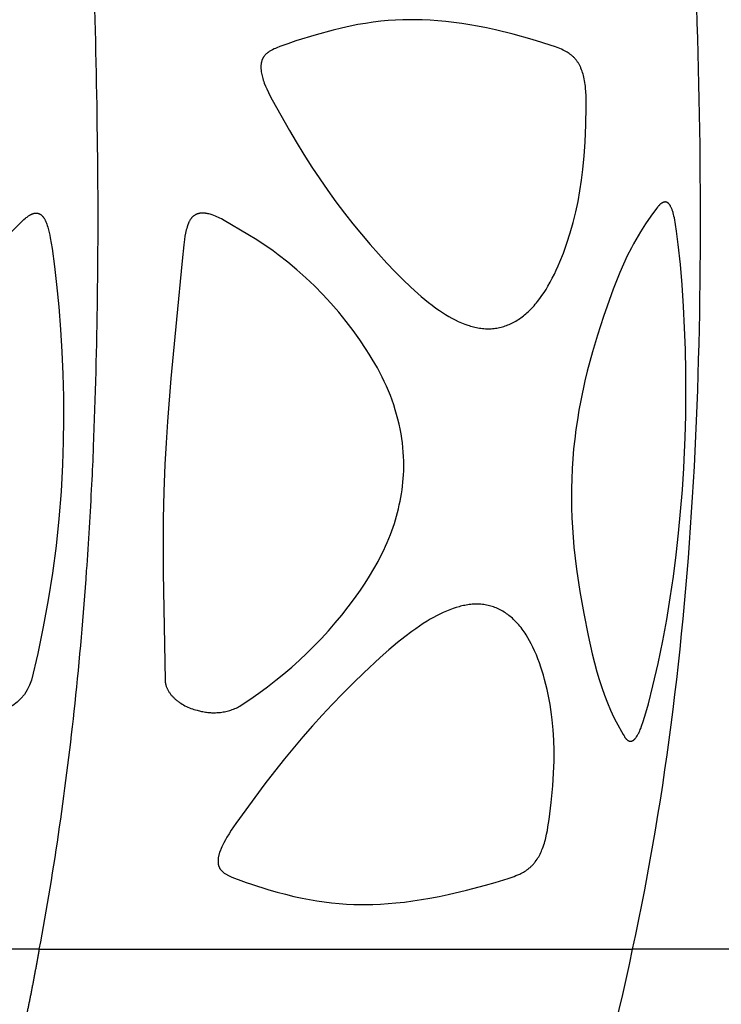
# Model space of a CAD drawing. Header units: millimetres. Extents: x 1250 to 1725, y 0 to 1655.
# Tile 180 of 256: x 1649 to 1679, y 1190 to 1233. Entities that reach past the tile are written whole.
import ezdxf

# ---------------------------------------------------------------- set-up
doc = ezdxf.new("R2010")
doc.units = ezdxf.units.MM
doc.header["$MEASUREMENT"] = 0
doc.layers.add('Crea2D$visibili$tangenti', color=7, linetype='Continuous', true_color=0x000000)

msp = doc.modelspace()

# ---------------------------------------------------------------- linework, layer by layer
at = {"layer": 'Crea2D$visibili$tangenti'}
for p, q in [((1649.894, 1192.518), (1619.246, 1192.518)), ((1649.894, 1192.518), (1675.611, 1192.518)), ((1695.615, 1192.518), (1675.611, 1192.518))]:
    msp.add_line(p, q, dxfattribs=at)
for points in [[(1649.894, 1192.518, 0.020003), (1651.441, 1203.174, 0.008848), (1651.945, 1208.921, 0.005108), (1652.171, 1212.675, 0.005378), (1652.245, 1214.307, 0.01312), (1652.42, 1227.273, 0.005035), (1652.261, 1234.666)], [(1648.561, 1223.499), (1649.168, 1224.099), (1649.227, 1224.154), (1649.292, 1224.211), (1649.325, 1224.239), (1649.36, 1224.266), (1649.395, 1224.292), (1649.412, 1224.305), (1649.43, 1224.317), (1649.449, 1224.329), (1649.467, 1224.34), (1649.486, 1224.351), (1649.505, 1224.362), (1649.519, 1224.369), (1649.533, 1224.377), (1649.547, 1224.384), (1649.562, 1224.39), (1649.576, 1224.397), (1649.591, 1224.403), (1649.606, 1224.408), (1649.621, 1224.413), (1649.636, 1224.418), (1649.651, 1224.422), (1649.666, 1224.426), (1649.682, 1224.429), (1649.69, 1224.431), (1649.697, 1224.432), (1649.705, 1224.433), (1649.713, 1224.434), (1649.721, 1224.435), (1649.729, 1224.436), (1649.737, 1224.436), (1649.745, 1224.437), (1649.751, 1224.437), (1649.756, 1224.437), (1649.762, 1224.437), (1649.768, 1224.437), (1649.773, 1224.437), (1649.779, 1224.437), (1649.784, 1224.437), (1649.79, 1224.436), (1649.795, 1224.436), (1649.801, 1224.435), (1649.806, 1224.434), (1649.812, 1224.433), (1649.817, 1224.432), (1649.822, 1224.431), (1649.828, 1224.43), (1649.833, 1224.429), (1649.838, 1224.428), (1649.844, 1224.426), (1649.849, 1224.425), (1649.854, 1224.423), (1649.864, 1224.42), (1649.874, 1224.416), (1649.884, 1224.412), (1649.894, 1224.407), (1649.904, 1224.402), (1649.913, 1224.397), (1649.923, 1224.392), (1649.932, 1224.386), (1649.941, 1224.38), (1649.95, 1224.374), (1649.959, 1224.368), (1649.967, 1224.361), (1649.976, 1224.354), (1649.984, 1224.347), (1649.993, 1224.34), (1650.001, 1224.333), (1650.009, 1224.325), (1650.017, 1224.317), (1650.024, 1224.309), (1650.032, 1224.301), (1650.039, 1224.293), (1650.047, 1224.285), (1650.056, 1224.274), (1650.064, 1224.263), (1650.073, 1224.252), (1650.081, 1224.24), (1650.089, 1224.229), (1650.097, 1224.217), (1650.105, 1224.205), (1650.112, 1224.194), (1650.127, 1224.169), (1650.14, 1224.145), (1650.153, 1224.12), (1650.165, 1224.094), (1650.18, 1224.062), (1650.193, 1224.029), (1650.206, 1223.995), (1650.218, 1223.962), (1650.24, 1223.894), (1650.261, 1223.825), (1650.291, 1223.711), (1650.319, 1223.597), (1650.344, 1223.483), (1650.368, 1223.368), (1650.409, 1223.136), (1650.445, 1222.904), (1650.551, 1222.124), (1650.64, 1221.341), (1650.734, 1220.37), (1650.81, 1219.396), (1650.87, 1218.422), (1650.912, 1217.446), (1650.936, 1216.47), (1650.942, 1215.494), (1650.929, 1214.517), (1650.898, 1213.541), (1650.835, 1212.362), (1650.742, 1211.183), (1650.619, 1210.006), (1650.465, 1208.832), (1650.281, 1207.663), (1650.067, 1206.499), (1649.824, 1205.342), (1649.55, 1204.193, -0.240445), (1648.331, 1202.882)]]:
    msp.add_lwpolyline(points, format="xyb", dxfattribs=at)
for points in [[(1669.36, 1219.42), (1669.421, 1219.421), (1669.483, 1219.424), (1669.544, 1219.429), (1669.606, 1219.435), (1669.667, 1219.443), (1669.728, 1219.453), (1669.789, 1219.464), (1669.849, 1219.477), (1669.909, 1219.491), (1669.969, 1219.507), (1670.028, 1219.524), (1670.087, 1219.543), (1670.145, 1219.563), (1670.203, 1219.585), (1670.26, 1219.608), (1670.316, 1219.633), (1670.376, 1219.661), (1670.436, 1219.691), (1670.494, 1219.722), (1670.552, 1219.755), (1670.609, 1219.79), (1670.665, 1219.825), (1670.72, 1219.863), (1670.774, 1219.901), (1670.828, 1219.941), (1670.88, 1219.981), (1670.932, 1220.023), (1670.983, 1220.066), (1671.033, 1220.11), (1671.083, 1220.155), (1671.131, 1220.201), (1671.179, 1220.248), (1671.234, 1220.305), (1671.289, 1220.363), (1671.342, 1220.422), (1671.395, 1220.482), (1671.446, 1220.543), (1671.496, 1220.606), (1671.593, 1220.732), (1671.685, 1220.862), (1671.775, 1220.994), (1671.86, 1221.129), (1671.942, 1221.266), (1672.04, 1221.437), (1672.133, 1221.611), (1672.222, 1221.787), (1672.307, 1221.965), (1672.388, 1222.145), (1672.466, 1222.326), (1672.611, 1222.693), (1672.692, 1222.913), (1672.769, 1223.134), (1672.911, 1223.579), (1673.037, 1224.029), (1673.15, 1224.484), (1673.247, 1224.941), (1673.332, 1225.402), (1673.403, 1225.864), (1673.461, 1226.329), (1673.518, 1226.917), (1673.558, 1227.507), (1673.587, 1228.274), (1673.599, 1229.043), (1673.598, 1229.367), (1673.595, 1229.529), (1673.587, 1229.691), (1673.575, 1229.852), (1673.567, 1229.932), (1673.557, 1230.013), (1673.545, 1230.093), (1673.532, 1230.173), (1673.516, 1230.253), (1673.499, 1230.332), (1673.483, 1230.397), (1673.465, 1230.462), (1673.446, 1230.526), (1673.425, 1230.59), (1673.402, 1230.653), (1673.376, 1230.715), (1673.363, 1230.745), (1673.349, 1230.776), (1673.334, 1230.806), (1673.319, 1230.836), (1673.306, 1230.861), (1673.292, 1230.886), (1673.278, 1230.911), (1673.263, 1230.936), (1673.248, 1230.96), (1673.232, 1230.984), (1673.216, 1231.008), (1673.199, 1231.031), (1673.182, 1231.054), (1673.165, 1231.077), (1673.147, 1231.099), (1673.128, 1231.121), (1673.109, 1231.142), (1673.09, 1231.163), (1673.07, 1231.184), (1673.05, 1231.204), (1673.028, 1231.224), (1673.007, 1231.243), (1672.985, 1231.262), (1672.962, 1231.281), (1672.939, 1231.299), (1672.916, 1231.316), (1672.893, 1231.333), (1672.869, 1231.35), (1672.82, 1231.382), (1672.77, 1231.412), (1672.719, 1231.441), (1672.668, 1231.469), (1672.597, 1231.504), (1672.526, 1231.537), (1672.453, 1231.568), (1672.381, 1231.597), (1672.233, 1231.652), (1672.084, 1231.703), (1671.674, 1231.837), (1671.261, 1231.962), (1670.43, 1232.191), (1669.664, 1232.379), (1669.278, 1232.464), (1668.892, 1232.541), (1668.551, 1232.602), (1668.209, 1232.657), (1667.865, 1232.704), (1667.521, 1232.744), (1667.176, 1232.776), (1666.831, 1232.8), (1666.485, 1232.815), (1666.139, 1232.821), (1666.058, 1232.821), (1665.978, 1232.821), (1665.658, 1232.816), (1665.338, 1232.802), (1665.019, 1232.781), (1664.7, 1232.751), (1664.366, 1232.711), (1664.032, 1232.662), (1663.7, 1232.606), (1663.37, 1232.541), (1662.997, 1232.459), (1662.627, 1232.368), (1661.891, 1232.166), (1661.019, 1231.898), (1660.667, 1231.78), (1660.319, 1231.654), (1660.193, 1231.605), (1660.131, 1231.578), (1660.07, 1231.551), (1660.009, 1231.521), (1659.979, 1231.505), (1659.95, 1231.489), (1659.921, 1231.472), (1659.892, 1231.455), (1659.864, 1231.436), (1659.836, 1231.417), (1659.818, 1231.405), (1659.801, 1231.392), (1659.784, 1231.378), (1659.767, 1231.365), (1659.75, 1231.35), (1659.734, 1231.336), (1659.718, 1231.321), (1659.702, 1231.306), (1659.687, 1231.29), (1659.673, 1231.274), (1659.659, 1231.258), (1659.645, 1231.241), (1659.632, 1231.224), (1659.62, 1231.207), (1659.614, 1231.198), (1659.608, 1231.189), (1659.602, 1231.18), (1659.597, 1231.171), (1659.591, 1231.16), (1659.585, 1231.15), (1659.58, 1231.14), (1659.575, 1231.129), (1659.57, 1231.118), (1659.565, 1231.108), (1659.56, 1231.097), (1659.556, 1231.086), (1659.547, 1231.064), (1659.54, 1231.041), (1659.533, 1231.018), (1659.527, 1230.995), (1659.521, 1230.972), (1659.516, 1230.949), (1659.512, 1230.925), (1659.509, 1230.901), (1659.506, 1230.877), (1659.503, 1230.854), (1659.501, 1230.83), (1659.5, 1230.806), (1659.499, 1230.776), (1659.499, 1230.746), (1659.5, 1230.716), (1659.502, 1230.686), (1659.504, 1230.656), (1659.507, 1230.627), (1659.51, 1230.597), (1659.514, 1230.567), (1659.524, 1230.508), (1659.536, 1230.45), (1659.549, 1230.391), (1659.564, 1230.332), (1659.582, 1230.266), (1659.602, 1230.201), (1659.624, 1230.136), (1659.647, 1230.072), (1659.697, 1229.945), (1659.75, 1229.819), (1659.824, 1229.659), (1659.901, 1229.501), (1659.982, 1229.345), (1660.737, 1228.014), (1661.023, 1227.521), (1661.359, 1226.97), (1661.708, 1226.428), (1662.048, 1225.92), (1662.397, 1225.419), (1662.755, 1224.925), (1663.123, 1224.438), (1663.487, 1223.976), (1663.859, 1223.522), (1664.239, 1223.075), (1664.96, 1222.27), (1665.3, 1221.911), (1665.647, 1221.56), (1666.003, 1221.218), (1666.3, 1220.948), (1666.451, 1220.817), (1666.605, 1220.688), (1666.761, 1220.562), (1666.919, 1220.44), (1667.081, 1220.321), (1667.245, 1220.206), (1667.375, 1220.12), (1667.508, 1220.036), (1667.642, 1219.956), (1667.778, 1219.88), (1667.917, 1219.808), (1668.058, 1219.741), (1668.129, 1219.709), (1668.2, 1219.678), (1668.273, 1219.649), (1668.346, 1219.621), (1668.468, 1219.578), (1668.53, 1219.558), (1668.592, 1219.54), (1668.655, 1219.522), (1668.718, 1219.506), (1668.781, 1219.491), (1668.845, 1219.477), (1668.908, 1219.465), (1668.972, 1219.454), (1669.036, 1219.444), (1669.101, 1219.436), (1669.165, 1219.43), (1669.23, 1219.425), (1669.295, 1219.421)], [(1677.832, 1213.384), (1677.851, 1213.744), (1677.89, 1214.705), (1677.915, 1215.666), (1677.926, 1216.624), (1677.921, 1217.582), (1677.903, 1218.519), (1677.87, 1219.456), (1677.822, 1220.392), (1677.759, 1221.327), (1677.686, 1222.205), (1677.596, 1223.081), (1677.523, 1223.655), (1677.479, 1223.942), (1677.425, 1224.226), (1677.408, 1224.305), (1677.389, 1224.383), (1677.379, 1224.422), (1677.369, 1224.461), (1677.357, 1224.499), (1677.345, 1224.537), (1677.335, 1224.565), (1677.325, 1224.592), (1677.314, 1224.619), (1677.303, 1224.646), (1677.291, 1224.673), (1677.278, 1224.699), (1677.264, 1224.725), (1677.25, 1224.75), (1677.238, 1224.768), (1677.233, 1224.777), (1677.227, 1224.786), (1677.221, 1224.795), (1677.214, 1224.804), (1677.208, 1224.813), (1677.201, 1224.821), (1677.194, 1224.829), (1677.187, 1224.837), (1677.18, 1224.845), (1677.172, 1224.852), (1677.168, 1224.856), (1677.164, 1224.86), (1677.16, 1224.863), (1677.156, 1224.867), (1677.152, 1224.87), (1677.148, 1224.873), (1677.143, 1224.876), (1677.139, 1224.88), (1677.132, 1224.884), (1677.125, 1224.889), (1677.118, 1224.893), (1677.114, 1224.895), (1677.11, 1224.897), (1677.107, 1224.899), (1677.103, 1224.901), (1677.099, 1224.902), (1677.095, 1224.904), (1677.091, 1224.906), (1677.087, 1224.907), (1677.084, 1224.909), (1677.08, 1224.91), (1677.076, 1224.911), (1677.072, 1224.912), (1677.068, 1224.913), (1677.064, 1224.914), (1677.06, 1224.915), (1677.056, 1224.916), (1677.051, 1224.917), (1677.047, 1224.917), (1677.043, 1224.918), (1677.039, 1224.918), (1677.035, 1224.918), (1677.031, 1224.919), (1677.027, 1224.919), (1677.023, 1224.919), (1677.018, 1224.918), (1677.014, 1224.918), (1677.008, 1224.917), (1677.002, 1224.917), (1676.997, 1224.916), (1676.991, 1224.915), (1676.985, 1224.913), (1676.979, 1224.912), (1676.973, 1224.911), (1676.967, 1224.909), (1676.962, 1224.907), (1676.956, 1224.906), (1676.95, 1224.904), (1676.945, 1224.902), (1676.939, 1224.899), (1676.933, 1224.897), (1676.922, 1224.892), (1676.911, 1224.887), (1676.9, 1224.882), (1676.89, 1224.876), (1676.879, 1224.869), (1676.869, 1224.863), (1676.859, 1224.856), (1676.849, 1224.849), (1676.839, 1224.842), (1676.825, 1224.831), (1676.811, 1224.819), (1676.798, 1224.808), (1676.785, 1224.796), (1676.773, 1224.784), (1676.761, 1224.771), (1676.749, 1224.758), (1676.738, 1224.745), (1676.715, 1224.718), (1676.693, 1224.691), (1676.651, 1224.635), (1676.41, 1224.304), (1676.178, 1223.967), (1675.956, 1223.622), (1675.85, 1223.447), (1675.747, 1223.27), (1675.652, 1223.099), (1675.56, 1222.927), (1675.384, 1222.577), (1675.218, 1222.222), (1675.062, 1221.862), (1674.913, 1221.499), (1674.772, 1221.133), (1674.505, 1220.396), (1674.35, 1219.946), (1674.094, 1219.142), (1673.876, 1218.423), (1673.759, 1218.004), (1673.649, 1217.582), (1673.547, 1217.159), (1673.367, 1216.316), (1673.289, 1215.898), (1673.219, 1215.478), (1673.157, 1215.057), (1673.103, 1214.635), (1673.057, 1214.211), (1673.021, 1213.787), (1672.993, 1213.362), (1672.992, 1213.342), (1672.974, 1212.921), (1672.963, 1212.499), (1672.96, 1212.078), (1672.966, 1211.656), (1672.98, 1211.231), (1673.002, 1210.807), (1673.07, 1209.959), (1673.181, 1208.993), (1673.323, 1208.031), (1673.493, 1207.073), (1673.686, 1206.119), (1673.865, 1205.331), (1673.963, 1204.939), (1674.069, 1204.548), (1674.17, 1204.209), (1674.278, 1203.872), (1674.395, 1203.538), (1674.522, 1203.209), (1674.657, 1202.889), (1674.729, 1202.731), (1674.804, 1202.575), (1674.9, 1202.385), (1675.209, 1201.824), (1675.241, 1201.769), (1675.258, 1201.741), (1675.266, 1201.728), (1675.275, 1201.714), (1675.284, 1201.701), (1675.294, 1201.689), (1675.303, 1201.676), (1675.313, 1201.664), (1675.324, 1201.652), (1675.335, 1201.64), (1675.341, 1201.634), (1675.346, 1201.628), (1675.352, 1201.623), (1675.358, 1201.617), (1675.366, 1201.61), (1675.375, 1201.603), (1675.383, 1201.597), (1675.392, 1201.59), (1675.401, 1201.584), (1675.41, 1201.578), (1675.419, 1201.573), (1675.428, 1201.567), (1675.433, 1201.565), (1675.438, 1201.563), (1675.443, 1201.56), (1675.447, 1201.558), (1675.452, 1201.556), (1675.457, 1201.554), (1675.462, 1201.552), (1675.467, 1201.55), (1675.472, 1201.548), (1675.477, 1201.547), (1675.482, 1201.545), (1675.487, 1201.544), (1675.492, 1201.543), (1675.497, 1201.542), (1675.502, 1201.541), (1675.507, 1201.54), (1675.511, 1201.539), (1675.516, 1201.539), (1675.521, 1201.538), (1675.526, 1201.538), (1675.53, 1201.538), (1675.535, 1201.538), (1675.539, 1201.539), (1675.544, 1201.539), (1675.549, 1201.54), (1675.553, 1201.54), (1675.558, 1201.541), (1675.562, 1201.542), (1675.567, 1201.543), (1675.571, 1201.544), (1675.576, 1201.546), (1675.58, 1201.547), (1675.584, 1201.548), (1675.589, 1201.55), (1675.593, 1201.552), (1675.598, 1201.553), (1675.602, 1201.555), (1675.606, 1201.557), (1675.61, 1201.559), (1675.614, 1201.561), (1675.623, 1201.566), (1675.631, 1201.571), (1675.639, 1201.575), (1675.647, 1201.581), (1675.652, 1201.584), (1675.657, 1201.588), (1675.663, 1201.592), (1675.668, 1201.596), (1675.678, 1201.605), (1675.688, 1201.613), (1675.697, 1201.622), (1675.706, 1201.632), (1675.715, 1201.641), (1675.724, 1201.651), (1675.733, 1201.661), (1675.741, 1201.671), (1675.749, 1201.682), (1675.757, 1201.692), (1675.772, 1201.714), (1675.787, 1201.736), (1675.807, 1201.767), (1675.826, 1201.798), (1675.844, 1201.83), (1675.862, 1201.863), (1675.878, 1201.895), (1675.894, 1201.928), (1675.925, 1201.995), (1675.945, 1202.044), (1675.965, 1202.092), (1676.002, 1202.19), (1676.069, 1202.39), (1676.187, 1202.773), (1676.296, 1203.16), (1676.494, 1203.938), (1676.719, 1204.913), (1676.922, 1205.894), (1677.094, 1206.821), (1677.248, 1207.753), (1677.385, 1208.687), (1677.505, 1209.623), (1677.609, 1210.561), (1677.697, 1211.501), (1677.772, 1212.442)], [(1665.689, 1213.259), (1665.69, 1213.279), (1665.694, 1213.479), (1665.693, 1213.678), (1665.686, 1213.877), (1665.674, 1214.076), (1665.656, 1214.275), (1665.634, 1214.473), (1665.607, 1214.67), (1665.574, 1214.867), (1665.535, 1215.078), (1665.49, 1215.289), (1665.44, 1215.498), (1665.384, 1215.706), (1665.324, 1215.912), (1665.258, 1216.117), (1665.188, 1216.32), (1665.112, 1216.522), (1665.03, 1216.727), (1664.943, 1216.93), (1664.85, 1217.131), (1664.754, 1217.33), (1664.653, 1217.526), (1664.549, 1217.721), (1664.441, 1217.914), (1664.329, 1218.105), (1664.2, 1218.317), (1664.068, 1218.526), (1663.791, 1218.938), (1663.502, 1219.34), (1663.2, 1219.733), (1662.872, 1220.135), (1662.533, 1220.526), (1662.182, 1220.906), (1661.82, 1221.276), (1661.446, 1221.633), (1661.06, 1221.978), (1660.663, 1222.311), (1660.255, 1222.63), (1660.027, 1222.799), (1659.795, 1222.964), (1659.56, 1223.124), (1659.322, 1223.278), (1658.939, 1223.512), (1657.911, 1224.111), (1657.785, 1224.18), (1657.721, 1224.213), (1657.656, 1224.244), (1657.591, 1224.274), (1657.525, 1224.303), (1657.458, 1224.33), (1657.391, 1224.354), (1657.342, 1224.371), (1657.293, 1224.386), (1657.244, 1224.4), (1657.219, 1224.406), (1657.194, 1224.411), (1657.169, 1224.417), (1657.144, 1224.421), (1657.118, 1224.425), (1657.093, 1224.429), (1657.067, 1224.432), (1657.042, 1224.434), (1657.016, 1224.436), (1656.991, 1224.437), (1656.971, 1224.437), (1656.951, 1224.437), (1656.931, 1224.436), (1656.911, 1224.435), (1656.891, 1224.433), (1656.872, 1224.431), (1656.852, 1224.428), (1656.833, 1224.424), (1656.813, 1224.42), (1656.794, 1224.415), (1656.775, 1224.409), (1656.756, 1224.403), (1656.737, 1224.397), (1656.719, 1224.389), (1656.71, 1224.385), (1656.701, 1224.381), (1656.692, 1224.377), (1656.683, 1224.373), (1656.674, 1224.368), (1656.666, 1224.363), (1656.649, 1224.354), (1656.632, 1224.343), (1656.615, 1224.332), (1656.599, 1224.321), (1656.583, 1224.309), (1656.568, 1224.296), (1656.553, 1224.283), (1656.538, 1224.269), (1656.524, 1224.256), (1656.51, 1224.241), (1656.497, 1224.226), (1656.484, 1224.211), (1656.472, 1224.196), (1656.46, 1224.18), (1656.448, 1224.164), (1656.435, 1224.146), (1656.423, 1224.127), (1656.412, 1224.108), (1656.401, 1224.089), (1656.391, 1224.069), (1656.381, 1224.049), (1656.371, 1224.029), (1656.362, 1224.009), (1656.354, 1223.989), (1656.345, 1223.968), (1656.33, 1223.926), (1656.315, 1223.884), (1656.302, 1223.842), (1656.282, 1223.774), (1656.264, 1223.706), (1656.248, 1223.637), (1656.233, 1223.568), (1656.207, 1223.43), (1656.185, 1223.291), (1656.154, 1223.062), (1656.081, 1222.373), (1655.836, 1219.822), (1655.602, 1217.271), (1655.452, 1215.407), (1655.39, 1214.475), (1655.341, 1213.541), (1655.294, 1212.361), (1655.266, 1211.182), (1655.257, 1210.006), (1655.263, 1208.833), (1655.347, 1204.193), (1655.348, 1204.167), (1655.35, 1204.142), (1655.352, 1204.117), (1655.355, 1204.092), (1655.359, 1204.067), (1655.364, 1204.043), (1655.369, 1204.018), (1655.375, 1203.994), (1655.382, 1203.967), (1655.39, 1203.941), (1655.398, 1203.915), (1655.408, 1203.89), (1655.418, 1203.864), (1655.429, 1203.839), (1655.44, 1203.814), (1655.452, 1203.79), (1655.466, 1203.762), (1655.481, 1203.735), (1655.496, 1203.709), (1655.512, 1203.683), (1655.529, 1203.657), (1655.547, 1203.631), (1655.565, 1203.606), (1655.583, 1203.582), (1655.602, 1203.558), (1655.622, 1203.534), (1655.642, 1203.511), (1655.663, 1203.488), (1655.684, 1203.465), (1655.705, 1203.443), (1655.727, 1203.421), (1655.749, 1203.4), (1655.775, 1203.376), (1655.802, 1203.352), (1655.828, 1203.329), (1655.855, 1203.307), (1655.883, 1203.285), (1655.911, 1203.264), (1655.939, 1203.243), (1655.968, 1203.223), (1656.026, 1203.184), (1656.086, 1203.146), (1656.146, 1203.111), (1656.208, 1203.078), (1656.272, 1203.047), (1656.336, 1203.018), (1656.401, 1202.99), (1656.466, 1202.965), (1656.533, 1202.942), (1656.599, 1202.92), (1656.667, 1202.9), (1656.735, 1202.882), (1656.877, 1202.847), (1656.93, 1202.835), (1656.984, 1202.823), (1657.037, 1202.813), (1657.092, 1202.804), (1657.146, 1202.796), (1657.2, 1202.79), (1657.255, 1202.784), (1657.31, 1202.78), (1657.365, 1202.777), (1657.42, 1202.775), (1657.475, 1202.775), (1657.531, 1202.776), (1657.586, 1202.778), (1657.642, 1202.781), (1657.698, 1202.786), (1657.753, 1202.791), (1657.809, 1202.799), (1657.865, 1202.807), (1657.921, 1202.817), (1657.977, 1202.829), (1658.034, 1202.842), (1658.09, 1202.856), (1658.146, 1202.872), (1658.202, 1202.89), (1658.258, 1202.909), (1658.314, 1202.93), (1658.369, 1202.953), (1658.424, 1202.977), (1658.478, 1203.004), (1658.532, 1203.032), (1658.586, 1203.063), (1658.639, 1203.096), (1659.026, 1203.353), (1659.407, 1203.619), (1659.781, 1203.895), (1660.148, 1204.18), (1660.495, 1204.463), (1660.835, 1204.755), (1661.167, 1205.055), (1661.493, 1205.363), (1661.812, 1205.678), (1662.123, 1206), (1662.426, 1206.33), (1662.721, 1206.667), (1663.007, 1207.011), (1663.285, 1207.362), (1663.553, 1207.721), (1663.812, 1208.087), (1664.015, 1208.392), (1664.211, 1208.701), (1664.399, 1209.016), (1664.577, 1209.336), (1664.745, 1209.661), (1664.824, 1209.825), (1664.901, 1209.991), (1664.975, 1210.158), (1665.046, 1210.327), (1665.113, 1210.497), (1665.177, 1210.668), (1665.233, 1210.824), (1665.285, 1210.982), (1665.334, 1211.14), (1665.38, 1211.299), (1665.424, 1211.46), (1665.464, 1211.621), (1665.501, 1211.782), (1665.535, 1211.945), (1665.566, 1212.108), (1665.593, 1212.271), (1665.618, 1212.435), (1665.639, 1212.599), (1665.657, 1212.764), (1665.671, 1212.929), (1665.682, 1213.094)], [(1668.855, 1207.486), (1668.79, 1207.484), (1668.725, 1207.481), (1668.66, 1207.476), (1668.596, 1207.47), (1668.532, 1207.462), (1668.468, 1207.453), (1668.404, 1207.443), (1668.34, 1207.431), (1668.277, 1207.418), (1668.213, 1207.404), (1668.15, 1207.389), (1668.088, 1207.372), (1667.963, 1207.336), (1667.84, 1207.295), (1667.766, 1207.269), (1667.692, 1207.241), (1667.546, 1207.182), (1667.401, 1207.119), (1667.259, 1207.051), (1667.118, 1206.979), (1666.98, 1206.904), (1666.842, 1206.826), (1666.707, 1206.744), (1666.539, 1206.639), (1666.374, 1206.53), (1666.211, 1206.418), (1666.05, 1206.302), (1665.734, 1206.064), (1665.425, 1205.817), (1665.048, 1205.5), (1664.677, 1205.174), (1663.955, 1204.502), (1663.494, 1204.055), (1663.04, 1203.6), (1662.594, 1203.138), (1662.155, 1202.669), (1661.735, 1202.204), (1661.322, 1201.732), (1660.517, 1200.769), (1660.09, 1200.233), (1659.673, 1199.689), (1658.42, 1197.973), (1658.217, 1197.679), (1658.121, 1197.53), (1658.027, 1197.378), (1657.958, 1197.26), (1657.893, 1197.139), (1657.861, 1197.078), (1657.831, 1197.017), (1657.803, 1196.954), (1657.775, 1196.892), (1657.731, 1196.779), (1657.711, 1196.723), (1657.693, 1196.666), (1657.685, 1196.637), (1657.677, 1196.609), (1657.67, 1196.58), (1657.664, 1196.551), (1657.658, 1196.522), (1657.653, 1196.492), (1657.648, 1196.463), (1657.645, 1196.433), (1657.643, 1196.41), (1657.641, 1196.386), (1657.64, 1196.363), (1657.64, 1196.34), (1657.64, 1196.316), (1657.641, 1196.293), (1657.643, 1196.27), (1657.645, 1196.246), (1657.648, 1196.223), (1657.65, 1196.212), (1657.652, 1196.201), (1657.654, 1196.189), (1657.657, 1196.178), (1657.659, 1196.167), (1657.662, 1196.156), (1657.665, 1196.145), (1657.668, 1196.134), (1657.672, 1196.123), (1657.676, 1196.112), (1657.68, 1196.101), (1657.684, 1196.091), (1657.689, 1196.081), (1657.693, 1196.07), (1657.698, 1196.061), (1657.702, 1196.052), (1657.707, 1196.043), (1657.712, 1196.034), (1657.717, 1196.025), (1657.723, 1196.017), (1657.728, 1196.008), (1657.734, 1196), (1657.74, 1195.991), (1657.746, 1195.983), (1657.759, 1195.967), (1657.772, 1195.951), (1657.786, 1195.936), (1657.8, 1195.921), (1657.814, 1195.906), (1657.83, 1195.892), (1657.845, 1195.878), (1657.861, 1195.864), (1657.877, 1195.851), (1657.894, 1195.838), (1657.91, 1195.825), (1657.936, 1195.807), (1657.962, 1195.79), (1657.989, 1195.773), (1658.016, 1195.757), (1658.043, 1195.741), (1658.07, 1195.726), (1658.098, 1195.712), (1658.126, 1195.698), (1658.183, 1195.672), (1658.241, 1195.647), (1658.358, 1195.6), (1658.63, 1195.496), (1658.861, 1195.415), (1659.093, 1195.338), (1659.849, 1195.101), (1660.205, 1194.999), (1660.562, 1194.903), (1660.921, 1194.814), (1661.282, 1194.734), (1661.601, 1194.671), (1661.92, 1194.617), (1662.241, 1194.57), (1662.563, 1194.531), (1662.886, 1194.501), (1663.21, 1194.479), (1663.534, 1194.466), (1663.858, 1194.461), (1663.939, 1194.461), (1664.019, 1194.461), (1664.352, 1194.466), (1664.685, 1194.48), (1665.018, 1194.501), (1665.35, 1194.529), (1665.719, 1194.569), (1666.088, 1194.617), (1666.455, 1194.672), (1666.821, 1194.734), (1667.221, 1194.81), (1667.619, 1194.893), (1668.411, 1195.077), (1669.238, 1195.293), (1669.649, 1195.411), (1670.226, 1195.59), (1670.392, 1195.648), (1670.475, 1195.679), (1670.557, 1195.712), (1670.639, 1195.746), (1670.719, 1195.783), (1670.772, 1195.809), (1670.825, 1195.836), (1670.877, 1195.865), (1670.928, 1195.894), (1670.979, 1195.926), (1671.028, 1195.958), (1671.052, 1195.975), (1671.076, 1195.993), (1671.099, 1196.011), (1671.122, 1196.029), (1671.147, 1196.05), (1671.172, 1196.071), (1671.197, 1196.093), (1671.221, 1196.116), (1671.244, 1196.139), (1671.267, 1196.163), (1671.29, 1196.187), (1671.312, 1196.211), (1671.333, 1196.236), (1671.354, 1196.261), (1671.375, 1196.287), (1671.395, 1196.313), (1671.435, 1196.366), (1671.472, 1196.421), (1671.508, 1196.477), (1671.542, 1196.534), (1671.574, 1196.592), (1671.604, 1196.65), (1671.633, 1196.71), (1671.661, 1196.77), (1671.686, 1196.831), (1671.71, 1196.892), (1671.739, 1196.967), (1671.765, 1197.044), (1671.79, 1197.121), (1671.813, 1197.198), (1671.834, 1197.276), (1671.853, 1197.354), (1671.888, 1197.511), (1671.919, 1197.669), (1671.945, 1197.828), (1671.991, 1198.147), (1672.082, 1198.876), (1672.153, 1199.607), (1672.188, 1200.148), (1672.207, 1200.691), (1672.208, 1201.137), (1672.195, 1201.583), (1672.169, 1202.028), (1672.127, 1202.472), (1672.101, 1202.693), (1672.07, 1202.914), (1672.036, 1203.134), (1671.997, 1203.353), (1671.954, 1203.571), (1671.907, 1203.789), (1671.856, 1204.006), (1671.8, 1204.222), (1671.749, 1204.401), (1671.696, 1204.58), (1671.638, 1204.757), (1671.577, 1204.933), (1671.512, 1205.108), (1671.442, 1205.281), (1671.368, 1205.452), (1671.29, 1205.621), (1671.222, 1205.758), (1671.15, 1205.892), (1671.075, 1206.024), (1670.995, 1206.154), (1670.954, 1206.218), (1670.911, 1206.281), (1670.867, 1206.343), (1670.822, 1206.404), (1670.776, 1206.464), (1670.729, 1206.523), (1670.68, 1206.582), (1670.63, 1206.639), (1670.586, 1206.686), (1670.542, 1206.733), (1670.496, 1206.779), (1670.449, 1206.824), (1670.402, 1206.868), (1670.353, 1206.911), (1670.304, 1206.952), (1670.254, 1206.992), (1670.202, 1207.032), (1670.15, 1207.069), (1670.097, 1207.106), (1670.043, 1207.141), (1669.988, 1207.174), (1669.932, 1207.206), (1669.875, 1207.237), (1669.817, 1207.265), (1669.761, 1207.291), (1669.704, 1207.316), (1669.646, 1207.338), (1669.587, 1207.36), (1669.528, 1207.379), (1669.469, 1207.397), (1669.408, 1207.413), (1669.348, 1207.428), (1669.287, 1207.441), (1669.226, 1207.452), (1669.164, 1207.462), (1669.102, 1207.47), (1669.041, 1207.477), (1668.979, 1207.481), (1668.917, 1207.484)]]:
    msp.add_lwpolyline(points, close=True, dxfattribs=at)
for points in [[(1675.611, 1192.518), (1678.595, 1206.236), (1678.86, 1220.567), (1678.353, 1234.666)], [(1656.458, 1157.292), (1665.712, 1166.122), (1672.821, 1178.495), (1675.611, 1192.518)]]:
    msp.add_open_spline(points, degree=3, dxfattribs=at)
msp.add_rational_spline([(1633.361, 1157.292), (1635.128, 1159.25), (1636.763, 1161.32), (1638.26, 1163.492), (1642.335, 1169.387), (1645.666, 1176.314), (1647.9, 1183.915), (1648.73, 1186.743), (1649.396, 1189.614), (1649.894, 1192.518)], [1, 0.998581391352, 0.998581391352, 1, 1, 1, 1, 0.998885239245, 0.998885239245, 1], degree=3, knots=[0, 0, 0, 0, 7.90789, 7.90789, 7.90789, 8.90789, 8.90789, 8.90789, 17.744399, 17.744399, 17.744399, 17.744399], dxfattribs=at)

doc.saveas('drawing.dxf')
